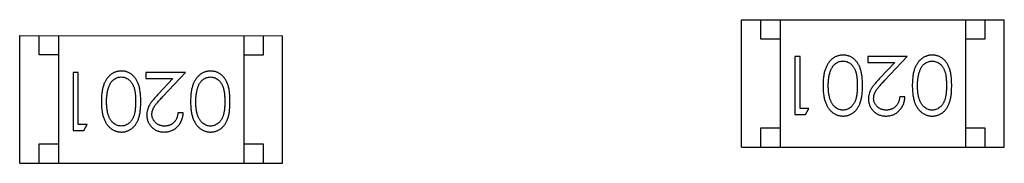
# Model space of a CAD drawing. Header units: millimetres. Extents: x 453.6 to 545.9, y 214.7 to 294.3.
# Tile 44 of 58: x 491.478 to 494.025, y 277.385 to 277.757. Entities that reach past the tile are written whole.
import ezdxf

# ---------------------------------------------------------------- set-up
doc = ezdxf.new("R2010")
doc.units = ezdxf.units.MM
doc.header["$LTSCALE"] = 30.734
doc.layers.get('0').update_dxf_attribs({"linetype": 'CONTINUOUS'})

msp = doc.modelspace()

# ---------------------------------------------------------------- linework, layer by layer
at = {"linetype": 'Continuous'}
for p, q in [((493.3447, 277.4268), (493.3447, 277.7568)), ((493.3447, 277.7568), (494.0247, 277.7567)), ((493.3947, 277.7068), (493.3947, 277.7568)), ((493.4447, 277.7568), (493.4447, 277.4268)), ((493.9247, 277.7567), (493.9247, 277.4267)), ((493.9747, 277.7567), (493.9747, 277.7067)), ((494.0247, 277.4267), (494.0247, 277.7567)), ((491.4779, 277.3855), (491.478, 277.7155)), ((491.478, 277.7155), (492.158, 277.7154)), ((491.528, 277.6655), (491.528, 277.7155)), ((491.578, 277.7155), (491.5779, 277.3855)), ((492.058, 277.7154), (492.0579, 277.3854)), ((492.108, 277.7154), (492.108, 277.6654)), ((492.1579, 277.3854), (492.158, 277.7154)), ((493.4447, 277.7068), (493.3947, 277.7068)), ((493.9747, 277.7067), (493.9247, 277.7067)), ((491.578, 277.6655), (491.528, 277.6655)), ((492.108, 277.6654), (492.058, 277.6654)), ((493.4829, 277.6615), (493.4829, 277.5115)), ((493.4964, 277.6615), (493.4829, 277.6615)), ((493.4964, 277.5269), (493.4964, 277.6615)), ((493.6714, 277.6614), (493.6714, 277.6461)), ((493.7733, 277.6614), (493.6714, 277.6614)), ((493.7151, 277.5994), (493.7733, 277.6614)), ((493.6714, 277.6461), (493.7412, 277.646)), ((493.7412, 277.646), (493.7036, 277.606)), ((491.6162, 277.6202), (491.6161, 277.4702)), ((491.6296, 277.6202), (491.6162, 277.6202)), ((491.6296, 277.4856), (491.6296, 277.6202)), ((491.8046, 277.6202), (491.8046, 277.6048)), ((491.9066, 277.6201), (491.8046, 277.6202)), ((491.8046, 277.6048), (491.8744, 277.6048)), ((491.8744, 277.6048), (491.8369, 277.5647)), ((491.8484, 277.5581), (491.9066, 277.6201)), ((493.7675, 277.5576), (493.7541, 277.5576)), ((493.5194, 277.5268), (493.4964, 277.5269)), ((493.5106, 277.5115), (493.5194, 277.5268)), ((491.9008, 277.5163), (491.8873, 277.5163)), ((493.4829, 277.5115), (493.5106, 277.5115)), ((491.6527, 277.4856), (491.6296, 277.4856)), ((491.6439, 277.4702), (491.6527, 277.4856)), ((493.3947, 277.4268), (493.3947, 277.4768)), ((493.3947, 277.4768), (493.4447, 277.4768)), ((493.9247, 277.4767), (493.9747, 277.4767)), ((493.9747, 277.4767), (493.9747, 277.4267)), ((491.6161, 277.4702), (491.6439, 277.4702)), ((491.5279, 277.3855), (491.5279, 277.4355)), ((491.5279, 277.4355), (491.5779, 277.4355)), ((492.0579, 277.4354), (492.1079, 277.4354)), ((492.1079, 277.4354), (492.1079, 277.3854)), ((493.3447, 277.4268), (494.0247, 277.4267)), ((491.4779, 277.3855), (492.1579, 277.3854))]:
    msp.add_line(p, q, dxfattribs=at)
for points, knots in [([(493.6078, 277.6653), (493.6066, 277.6653), (493.6042, 277.6652), (493.6007, 277.6648), (493.5972, 277.6641), (493.5939, 277.6632), (493.5906, 277.662), (493.5874, 277.6606), (493.5844, 277.6588), (493.5813, 277.6568), (493.5784, 277.6546), (493.5757, 277.652), (493.5731, 277.6493), (493.5707, 277.6462), (493.5685, 277.6429), (493.5664, 277.6393), (493.5645, 277.6355), (493.5627, 277.6315), (493.5611, 277.6271), (493.5597, 277.6223), (493.5586, 277.6173), (493.5576, 277.6118), (493.5569, 277.606), (493.5563, 277.5998), (493.5561, 277.5933), (493.556, 277.5888), (493.556, 277.5865)], [0, 0, 0, 0, 0.033824, 0.067298, 0.10028, 0.133019, 0.165736, 0.198792, 0.232372, 0.266409, 0.301016, 0.336196, 0.371972, 0.408574, 0.446394, 0.485225, 0.525372, 0.567224, 0.611081, 0.65775, 0.70702, 0.759235, 0.814484, 0.873227, 0.934937, 1, 1, 1, 1]), ([(493.6579, 277.5865), (493.6579, 277.5889), (493.6579, 277.5935), (493.6576, 277.6003), (493.6571, 277.6066), (493.6563, 277.6126), (493.6554, 277.6181), (493.6544, 277.6233), (493.6531, 277.628), (493.6516, 277.6323), (493.6499, 277.6363), (493.648, 277.64), (493.646, 277.6435), (493.6438, 277.6467), (493.6415, 277.6497), (493.639, 277.6524), (493.6364, 277.6549), (493.6336, 277.6571), (493.6307, 277.659), (493.6277, 277.6607), (493.6246, 277.6621), (493.6214, 277.6633), (493.6181, 277.6642), (493.6147, 277.6648), (493.6113, 277.6652), (493.6089, 277.6653), (493.6078, 277.6653)], [0, 0, 0, 0, 0.068113, 0.132564, 0.193427, 0.250218, 0.303569, 0.353576, 0.400235, 0.443586, 0.484619, 0.524292, 0.56238, 0.599049, 0.63494, 0.669782, 0.704009, 0.737842, 0.771098, 0.803896, 0.836415, 0.868639, 0.900715, 0.933378, 0.966213, 1, 1, 1, 1]), ([(493.8385, 277.6653), (493.8373, 277.6652), (493.835, 277.6652), (493.8315, 277.6648), (493.828, 277.6641), (493.8247, 277.6632), (493.8214, 277.6619), (493.8182, 277.6605), (493.8151, 277.6588), (493.8121, 277.6568), (493.8092, 277.6545), (493.8065, 277.652), (493.8039, 277.6492), (493.8015, 277.6462), (493.7992, 277.6429), (493.7972, 277.6393), (493.7952, 277.6355), (493.7935, 277.6314), (493.7918, 277.6271), (493.7905, 277.6223), (493.7893, 277.6172), (493.7884, 277.6118), (493.7877, 277.6059), (493.7871, 277.5998), (493.7868, 277.5932), (493.7868, 277.5888), (493.7867, 277.5865)], [0, 0, 0, 0, 0.033824, 0.067298, 0.10028, 0.133019, 0.165736, 0.198792, 0.232372, 0.266409, 0.301016, 0.336196, 0.371972, 0.408574, 0.446394, 0.485225, 0.525372, 0.567224, 0.611081, 0.65775, 0.70702, 0.759235, 0.814484, 0.873227, 0.934937, 1, 1, 1, 1]), ([(493.8887, 277.5865), (493.8887, 277.5888), (493.8886, 277.5935), (493.8883, 277.6002), (493.8878, 277.6066), (493.8871, 277.6125), (493.8862, 277.6181), (493.8852, 277.6232), (493.8838, 277.628), (493.8823, 277.6323), (493.8806, 277.6363), (493.8788, 277.64), (493.8768, 277.6435), (493.8746, 277.6467), (493.8723, 277.6497), (493.8698, 277.6524), (493.8671, 277.6548), (493.8644, 277.657), (493.8614, 277.6589), (493.8584, 277.6606), (493.8553, 277.6621), (493.8521, 277.6632), (493.8489, 277.6641), (493.8455, 277.6648), (493.8421, 277.6652), (493.8397, 277.6652), (493.8385, 277.6653)], [0, 0, 0, 0, 0.068113, 0.132564, 0.193427, 0.250218, 0.303569, 0.353576, 0.400235, 0.443586, 0.484619, 0.524292, 0.56238, 0.599049, 0.63494, 0.669782, 0.704009, 0.737842, 0.771098, 0.803896, 0.836415, 0.868639, 0.900715, 0.933378, 0.966213, 1, 1, 1, 1]), ([(493.5751, 277.6242), (493.5755, 277.6252), (493.5763, 277.6273), (493.5776, 277.6302), (493.5791, 277.6329), (493.5807, 277.6354), (493.5824, 277.6377), (493.5843, 277.6399), (493.5863, 277.6418), (493.5891, 277.644), (493.5928, 277.6464), (493.5975, 277.6484), (493.6023, 277.6497), (493.6057, 277.6498), (493.6073, 277.6499)], [0, 0, 0, 0, 0.075949, 0.148549, 0.218996, 0.286119, 0.351826, 0.416074, 0.478265, 0.540325, 0.660405, 0.774606, 0.887187, 1, 1, 1, 1]), ([(493.6073, 277.6499), (493.609, 277.6498), (493.6123, 277.6497), (493.6171, 277.6484), (493.6219, 277.6463), (493.6256, 277.6439), (493.6285, 277.6416), (493.6306, 277.6397), (493.6324, 277.6375), (493.6342, 277.6352), (493.6358, 277.6327), (493.6373, 277.63), (493.6387, 277.6271), (493.6399, 277.624), (493.641, 277.6206), (493.6419, 277.6168), (493.6427, 277.6127), (493.6434, 277.6082), (493.6438, 277.6033), (493.6442, 277.598), (493.6444, 277.5923), (493.6444, 277.5884), (493.6444, 277.5864)], [0, 0, 0, 0, 0.060034, 0.120278, 0.182348, 0.247919, 0.281641, 0.315701, 0.350322, 0.385703, 0.421819, 0.459196, 0.497866, 0.538301, 0.58121, 0.628183, 0.679403, 0.734699, 0.794074, 0.858416, 0.927049, 1, 1, 1, 1]), ([(493.8059, 277.6241), (493.8063, 277.6252), (493.807, 277.6272), (493.8084, 277.6302), (493.8098, 277.6329), (493.8114, 277.6354), (493.8132, 277.6377), (493.815, 277.6398), (493.817, 277.6418), (493.8199, 277.644), (493.8235, 277.6464), (493.8283, 277.6483), (493.8331, 277.6497), (493.8364, 277.6498), (493.8381, 277.6499)], [0, 0, 0, 0, 0.075949, 0.148549, 0.218996, 0.286119, 0.351826, 0.416074, 0.478265, 0.540325, 0.660405, 0.774606, 0.887187, 1, 1, 1, 1]), ([(493.8381, 277.6499), (493.8397, 277.6498), (493.843, 277.6496), (493.8479, 277.6483), (493.8527, 277.6462), (493.8564, 277.6439), (493.8593, 277.6416), (493.8613, 277.6396), (493.8632, 277.6375), (493.865, 277.6352), (493.8666, 277.6327), (493.8681, 277.63), (493.8694, 277.6271), (493.8707, 277.6239), (493.8718, 277.6205), (493.8727, 277.6168), (493.8735, 277.6126), (493.8741, 277.6081), (493.8746, 277.6032), (493.8749, 277.5979), (493.8752, 277.5923), (493.8752, 277.5884), (493.8752, 277.5864)], [0, 0, 0, 0, 0.060034, 0.120278, 0.182348, 0.247919, 0.281641, 0.315701, 0.350322, 0.385703, 0.421819, 0.459196, 0.497866, 0.538301, 0.58121, 0.628183, 0.679403, 0.734699, 0.794074, 0.858416, 0.927049, 1, 1, 1, 1]), ([(491.741, 277.624), (491.7398, 277.624), (491.7374, 277.624), (491.7339, 277.6235), (491.7305, 277.6229), (491.7271, 277.6219), (491.7239, 277.6207), (491.7207, 277.6193), (491.7176, 277.6175), (491.7146, 277.6156), (491.7117, 277.6133), (491.709, 277.6108), (491.7064, 277.608), (491.704, 277.6049), (491.7017, 277.6016), (491.6996, 277.5981), (491.6977, 277.5943), (491.6959, 277.5902), (491.6943, 277.5858), (491.693, 277.5811), (491.6918, 277.576), (491.6908, 277.5705), (491.6902, 277.5647), (491.6896, 277.5585), (491.6893, 277.552), (491.6893, 277.5475), (491.6892, 277.5452)], [0, 0, 0, 0, 0.033824, 0.067298, 0.10028, 0.133019, 0.165736, 0.198792, 0.232372, 0.266409, 0.301016, 0.336196, 0.371972, 0.408574, 0.446394, 0.485225, 0.525372, 0.567224, 0.611081, 0.65775, 0.70702, 0.759235, 0.814484, 0.873227, 0.934937, 1, 1, 1, 1]), ([(491.7084, 277.5829), (491.7088, 277.5839), (491.7095, 277.586), (491.7109, 277.5889), (491.7123, 277.5916), (491.7139, 277.5942), (491.7157, 277.5965), (491.7175, 277.5986), (491.7195, 277.6005), (491.7223, 277.6028), (491.726, 277.6051), (491.7307, 277.6071), (491.7356, 277.6084), (491.7389, 277.6086), (491.7406, 277.6086)], [0, 0, 0, 0, 0.075949, 0.148549, 0.218996, 0.286119, 0.351826, 0.416074, 0.478265, 0.540325, 0.660405, 0.774606, 0.887187, 1, 1, 1, 1]), ([(491.7406, 277.6086), (491.7422, 277.6086), (491.7455, 277.6084), (491.7504, 277.6071), (491.7551, 277.605), (491.7589, 277.6026), (491.7617, 277.6003), (491.7638, 277.5984), (491.7657, 277.5963), (491.7675, 277.5939), (491.7691, 277.5914), (491.7706, 277.5887), (491.7719, 277.5858), (491.7732, 277.5827), (491.7743, 277.5793), (491.7752, 277.5755), (491.7759, 277.5714), (491.7766, 277.5669), (491.7771, 277.562), (491.7774, 277.5567), (491.7777, 277.5511), (491.7777, 277.5472), (491.7777, 277.5452)], [0, 0, 0, 0, 0.060034, 0.120278, 0.182348, 0.247919, 0.281641, 0.315701, 0.350322, 0.385703, 0.421819, 0.459196, 0.497866, 0.538301, 0.58121, 0.628183, 0.679403, 0.734699, 0.794074, 0.858416, 0.927049, 1, 1, 1, 1]), ([(491.7912, 277.5452), (491.7911, 277.5476), (491.7911, 277.5522), (491.7908, 277.559), (491.7903, 277.5654), (491.7896, 277.5713), (491.7887, 277.5768), (491.7876, 277.582), (491.7863, 277.5867), (491.7848, 277.5911), (491.7831, 277.5951), (491.7813, 277.5988), (491.7792, 277.6022), (491.7771, 277.6054), (491.7748, 277.6084), (491.7723, 277.6111), (491.7696, 277.6136), (491.7668, 277.6158), (491.7639, 277.6177), (491.7609, 277.6194), (491.7578, 277.6209), (491.7546, 277.622), (491.7513, 277.6229), (491.748, 277.6236), (491.7445, 277.624), (491.7422, 277.624), (491.741, 277.624)], [0, 0, 0, 0, 0.068113, 0.132564, 0.193427, 0.250218, 0.303569, 0.353576, 0.400235, 0.443586, 0.484619, 0.524292, 0.56238, 0.599049, 0.63494, 0.669782, 0.704009, 0.737842, 0.771098, 0.803896, 0.836415, 0.868639, 0.900715, 0.933378, 0.966213, 1, 1, 1, 1]), ([(491.9718, 277.624), (491.9706, 277.624), (491.9682, 277.6239), (491.9647, 277.6235), (491.9613, 277.6228), (491.9579, 277.6219), (491.9547, 277.6207), (491.9515, 277.6193), (491.9484, 277.6175), (491.9454, 277.6155), (491.9425, 277.6133), (491.9397, 277.6107), (491.9371, 277.608), (491.9347, 277.6049), (491.9325, 277.6016), (491.9304, 277.598), (491.9285, 277.5942), (491.9267, 277.5902), (491.9251, 277.5858), (491.9238, 277.581), (491.9226, 277.5759), (491.9216, 277.5705), (491.9209, 277.5647), (491.9204, 277.5585), (491.9201, 277.552), (491.92, 277.5475), (491.92, 277.5452)], [0, 0, 0, 0, 0.033824, 0.067298, 0.10028, 0.133019, 0.165736, 0.198792, 0.232372, 0.266409, 0.301016, 0.336196, 0.371972, 0.408574, 0.446394, 0.485225, 0.525372, 0.567224, 0.611081, 0.65775, 0.70702, 0.759235, 0.814484, 0.873227, 0.934937, 1, 1, 1, 1]), ([(491.9391, 277.5828), (491.9395, 277.5839), (491.9403, 277.5859), (491.9416, 277.5889), (491.9431, 277.5916), (491.9447, 277.5941), (491.9464, 277.5964), (491.9483, 277.5986), (491.9503, 277.6005), (491.9531, 277.6027), (491.9568, 277.6051), (491.9615, 277.6071), (491.9664, 277.6084), (491.9697, 277.6085), (491.9713, 277.6086)], [0, 0, 0, 0, 0.075949, 0.148549, 0.218996, 0.286119, 0.351826, 0.416074, 0.478265, 0.540325, 0.660405, 0.774606, 0.887187, 1, 1, 1, 1]), ([(491.9713, 277.6086), (491.973, 277.6085), (491.9763, 277.6083), (491.9812, 277.607), (491.9859, 277.605), (491.9897, 277.6026), (491.9925, 277.6003), (491.9946, 277.5984), (491.9965, 277.5962), (491.9982, 277.5939), (491.9999, 277.5914), (492.0013, 277.5887), (492.0027, 277.5858), (492.0039, 277.5827), (492.005, 277.5793), (492.0059, 277.5755), (492.0067, 277.5713), (492.0074, 277.5668), (492.0078, 277.5619), (492.0082, 277.5567), (492.0084, 277.551), (492.0085, 277.5471), (492.0085, 277.5451)], [0, 0, 0, 0, 0.060034, 0.120278, 0.182348, 0.247919, 0.281641, 0.315701, 0.350322, 0.385703, 0.421819, 0.459196, 0.497866, 0.538301, 0.58121, 0.628183, 0.679403, 0.734699, 0.794074, 0.858416, 0.927049, 1, 1, 1, 1]), ([(492.0219, 277.5452), (492.0219, 277.5476), (492.0219, 277.5522), (492.0216, 277.559), (492.0211, 277.5653), (492.0204, 277.5713), (492.0195, 277.5768), (492.0184, 277.582), (492.0171, 277.5867), (492.0156, 277.591), (492.0139, 277.595), (492.012, 277.5987), (492.01, 277.6022), (492.0078, 277.6054), (492.0055, 277.6084), (492.0031, 277.6111), (492.0004, 277.6135), (491.9976, 277.6157), (491.9947, 277.6177), (491.9917, 277.6193), (491.9886, 277.6208), (491.9854, 277.6219), (491.9821, 277.6229), (491.9788, 277.6235), (491.9753, 277.6239), (491.973, 277.624), (491.9718, 277.624)], [0, 0, 0, 0, 0.068113, 0.132564, 0.193427, 0.250218, 0.303569, 0.353576, 0.400235, 0.443586, 0.484619, 0.524292, 0.56238, 0.599049, 0.63494, 0.669782, 0.704009, 0.737842, 0.771098, 0.803896, 0.836415, 0.868639, 0.900715, 0.933378, 0.966213, 1, 1, 1, 1]), ([(493.5694, 277.5865), (493.5695, 277.5883), (493.5695, 277.5918), (493.5698, 277.597), (493.5702, 277.602), (493.5708, 277.6069), (493.5716, 277.6115), (493.5726, 277.6159), (493.5738, 277.6201), (493.5747, 277.6228), (493.5751, 277.6242)], [0, 0, 0, 0, 0.141157, 0.277773, 0.409244, 0.535676, 0.657497, 0.775458, 0.889412, 1, 1, 1, 1]), ([(493.7036, 277.606), (493.7022, 277.6045), (493.6994, 277.6015), (493.6955, 277.5971), (493.6919, 277.593), (493.6887, 277.5891), (493.6859, 277.5855), (493.6834, 277.5821), (493.6813, 277.579), (493.679, 277.5751), (493.6767, 277.5704), (493.6747, 277.5645), (493.6735, 277.5584), (493.6734, 277.5543), (493.6733, 277.5522)], [0, 0, 0, 0, 0.09953, 0.192079, 0.277712, 0.357454, 0.429648, 0.495771, 0.555538, 0.608657, 0.707578, 0.804328, 0.901298, 1, 1, 1, 1]), ([(493.8002, 277.5864), (493.8002, 277.5882), (493.8003, 277.5918), (493.8005, 277.597), (493.801, 277.602), (493.8016, 277.6068), (493.8024, 277.6114), (493.8033, 277.6159), (493.8045, 277.6201), (493.8054, 277.6228), (493.8059, 277.6241)], [0, 0, 0, 0, 0.141157, 0.277773, 0.409244, 0.535676, 0.657497, 0.775458, 0.889412, 1, 1, 1, 1]), ([(491.7027, 277.5452), (491.7027, 277.547), (491.7027, 277.5505), (491.703, 277.5558), (491.7035, 277.5608), (491.7041, 277.5656), (491.7049, 277.5702), (491.7058, 277.5746), (491.707, 277.5788), (491.7079, 277.5816), (491.7084, 277.5829)], [0, 0, 0, 0, 0.141157, 0.277773, 0.409244, 0.535676, 0.657497, 0.775458, 0.889412, 1, 1, 1, 1]), ([(491.9335, 277.5451), (491.9335, 277.5469), (491.9335, 277.5505), (491.9338, 277.5557), (491.9342, 277.5607), (491.9348, 277.5656), (491.9357, 277.5702), (491.9366, 277.5746), (491.9378, 277.5788), (491.9387, 277.5815), (491.9391, 277.5828)], [0, 0, 0, 0, 0.141157, 0.277773, 0.409244, 0.535676, 0.657497, 0.775458, 0.889412, 1, 1, 1, 1]), ([(493.556, 277.5865), (493.556, 277.5842), (493.5561, 277.5797), (493.5563, 277.5732), (493.5569, 277.567), (493.5576, 277.5611), (493.5586, 277.5556), (493.5597, 277.5505), (493.5612, 277.5458), (493.5627, 277.5413), (493.5646, 277.5373), (493.5665, 277.5334), (493.5686, 277.5299), (493.5708, 277.5265), (493.5733, 277.5235), (493.5758, 277.5207), (493.5785, 277.5182), (493.5814, 277.516), (493.5844, 277.514), (493.5875, 277.5123), (493.5906, 277.5108), (493.5939, 277.5097), (493.5972, 277.5087), (493.6007, 277.5081), (493.6042, 277.5077), (493.6065, 277.5076), (493.6077, 277.5076)], [0, 0, 0, 0, 0.065278, 0.127205, 0.186168, 0.241675, 0.294115, 0.343609, 0.390387, 0.434463, 0.476646, 0.517002, 0.555936, 0.593716, 0.630057, 0.665601, 0.700745, 0.734917, 0.768681, 0.802087, 0.834849, 0.867433, 0.900138, 0.932806, 0.966212, 1, 1, 1, 1]), ([(493.6073, 277.523), (493.6057, 277.5231), (493.6024, 277.5232), (493.5975, 277.5245), (493.5929, 277.5266), (493.5891, 277.529), (493.5862, 277.5313), (493.5842, 277.5333), (493.5822, 277.5355), (493.5804, 277.538), (493.5787, 277.5407), (493.5772, 277.5436), (493.5757, 277.5468), (493.5744, 277.5502), (493.5733, 277.5539), (493.5722, 277.5578), (493.5714, 277.562), (493.5706, 277.5664), (493.5701, 277.5711), (493.5697, 277.576), (493.5695, 277.5811), (493.5695, 277.5847), (493.5694, 277.5865)], [0, 0, 0, 0, 0.059689, 0.119507, 0.181075, 0.246162, 0.279894, 0.314468, 0.350403, 0.387474, 0.426147, 0.466624, 0.508745, 0.553328, 0.600058, 0.649177, 0.700552, 0.754894, 0.811825, 0.871514, 0.934319, 1, 1, 1, 1]), ([(493.6444, 277.5864), (493.6444, 277.5844), (493.6444, 277.5805), (493.6442, 277.5749), (493.6438, 277.5696), (493.6433, 277.5647), (493.6427, 277.5601), (493.6419, 277.556), (493.641, 277.5523), (493.6399, 277.5488), (493.6386, 277.5457), (493.6373, 277.5428), (493.6358, 277.5401), (493.6341, 277.5376), (493.6324, 277.5353), (493.6305, 277.5332), (493.6285, 277.5312), (493.6256, 277.529), (493.6219, 277.5266), (493.6172, 277.5245), (493.6123, 277.5232), (493.6089, 277.5231), (493.6073, 277.523)], [0, 0, 0, 0, 0.073302, 0.142286, 0.206253, 0.266017, 0.321612, 0.372532, 0.419497, 0.462398, 0.502825, 0.541489, 0.579034, 0.615143, 0.650298, 0.684912, 0.718701, 0.752189, 0.817245, 0.879117, 0.939613, 1, 1, 1, 1]), ([(493.6077, 277.5076), (493.6089, 277.5076), (493.6113, 277.5077), (493.6147, 277.5081), (493.6181, 277.5087), (493.6214, 277.5097), (493.6246, 277.5108), (493.6277, 277.5123), (493.6307, 277.514), (493.6337, 277.516), (493.6365, 277.5182), (493.6392, 277.5206), (493.6416, 277.5233), (493.644, 277.5263), (493.6461, 277.5295), (493.6481, 277.5329), (493.65, 277.5366), (493.6516, 277.5406), (493.6531, 277.5449), (493.6544, 277.5496), (493.6555, 277.5547), (493.6564, 277.5603), (493.657, 277.5662), (493.6576, 277.5726), (493.6579, 277.5794), (493.6579, 277.5841), (493.6579, 277.5865)], [0, 0, 0, 0, 0.033742, 0.066533, 0.099153, 0.13154, 0.164087, 0.196563, 0.229707, 0.263315, 0.297504, 0.331686, 0.366482, 0.4021, 0.438958, 0.476748, 0.515985, 0.556589, 0.599519, 0.645765, 0.695487, 0.748721, 0.805687, 0.866754, 0.931405, 1, 1, 1, 1]), ([(493.6867, 277.5534), (493.6868, 277.555), (493.6869, 277.5582), (493.688, 277.563), (493.6897, 277.5677), (493.6917, 277.5715), (493.6937, 277.5746), (493.6956, 277.5773), (493.6979, 277.5802), (493.7006, 277.5835), (493.7037, 277.587), (493.7071, 277.5909), (493.711, 277.595), (493.7137, 277.5979), (493.7151, 277.5994)], [0, 0, 0, 0, 0.088014, 0.174976, 0.2638, 0.355443, 0.406413, 0.465519, 0.533076, 0.609353, 0.693899, 0.787171, 0.889197, 1, 1, 1, 1]), ([(493.7867, 277.5865), (493.7868, 277.5842), (493.7868, 277.5797), (493.7871, 277.5731), (493.7877, 277.5669), (493.7884, 277.5611), (493.7894, 277.5556), (493.7905, 277.5505), (493.7919, 277.5457), (493.7935, 277.5413), (493.7953, 277.5372), (493.7972, 277.5334), (493.7994, 277.5298), (493.8016, 277.5265), (493.804, 277.5235), (493.8066, 277.5207), (493.8093, 277.5182), (493.8122, 277.516), (493.8152, 277.514), (493.8182, 277.5123), (493.8214, 277.5108), (493.8247, 277.5096), (493.828, 277.5087), (493.8314, 277.508), (493.8349, 277.5076), (493.8373, 277.5076), (493.8385, 277.5076)], [0, 0, 0, 0, 0.065278, 0.127205, 0.186168, 0.241675, 0.294115, 0.343609, 0.390387, 0.434463, 0.476646, 0.517002, 0.555936, 0.593716, 0.630057, 0.665601, 0.700745, 0.734917, 0.768681, 0.802087, 0.834849, 0.867433, 0.900138, 0.932806, 0.966212, 1, 1, 1, 1]), ([(493.8381, 277.5229), (493.8364, 277.523), (493.8331, 277.5232), (493.8283, 277.5244), (493.8236, 277.5266), (493.8199, 277.5289), (493.817, 277.5312), (493.815, 277.5332), (493.813, 277.5354), (493.8112, 277.5379), (493.8095, 277.5406), (493.808, 277.5436), (493.8065, 277.5468), (493.8052, 277.5502), (493.804, 277.5539), (493.803, 277.5578), (493.8022, 277.5619), (493.8014, 277.5663), (493.8009, 277.571), (493.8005, 277.5759), (493.8003, 277.5811), (493.8002, 277.5846), (493.8002, 277.5864)], [0, 0, 0, 0, 0.059689, 0.119507, 0.181075, 0.246162, 0.279894, 0.314468, 0.350403, 0.387474, 0.426147, 0.466624, 0.508745, 0.553328, 0.600058, 0.649177, 0.700552, 0.754894, 0.811825, 0.871514, 0.934319, 1, 1, 1, 1]), ([(493.8752, 277.5864), (493.8752, 277.5844), (493.8752, 277.5805), (493.8749, 277.5748), (493.8746, 277.5695), (493.8741, 277.5646), (493.8735, 277.5601), (493.8726, 277.556), (493.8717, 277.5522), (493.8706, 277.5488), (493.8694, 277.5457), (493.868, 277.5428), (493.8665, 277.5401), (493.8649, 277.5376), (493.8632, 277.5352), (493.8613, 277.5331), (493.8593, 277.5312), (493.8564, 277.5289), (493.8526, 277.5266), (493.8479, 277.5244), (493.843, 277.5232), (493.8397, 277.523), (493.8381, 277.5229)], [0, 0, 0, 0, 0.073302, 0.142286, 0.206253, 0.266017, 0.321612, 0.372532, 0.419497, 0.462398, 0.502825, 0.541489, 0.579034, 0.615143, 0.650298, 0.684912, 0.718701, 0.752189, 0.817245, 0.879117, 0.939613, 1, 1, 1, 1]), ([(493.8385, 277.5076), (493.8397, 277.5076), (493.842, 277.5076), (493.8455, 277.508), (493.8488, 277.5087), (493.8521, 277.5096), (493.8554, 277.5108), (493.8585, 277.5122), (493.8615, 277.514), (493.8645, 277.5159), (493.8673, 277.5181), (493.8699, 277.5206), (493.8724, 277.5233), (493.8747, 277.5263), (493.8769, 277.5295), (493.8789, 277.5329), (493.8807, 277.5366), (493.8824, 277.5406), (493.8839, 277.5449), (493.8852, 277.5496), (493.8863, 277.5547), (493.8871, 277.5602), (493.8878, 277.5662), (493.8883, 277.5726), (493.8886, 277.5794), (493.8887, 277.5841), (493.8887, 277.5865)], [0, 0, 0, 0, 0.033742, 0.066533, 0.099153, 0.13154, 0.164087, 0.196563, 0.229707, 0.263315, 0.297504, 0.331686, 0.366482, 0.4021, 0.438958, 0.476748, 0.515985, 0.556589, 0.599519, 0.645765, 0.695487, 0.748721, 0.805687, 0.866754, 0.931405, 1, 1, 1, 1]), ([(491.8369, 277.5647), (491.8355, 277.5632), (491.8327, 277.5602), (491.8287, 277.5559), (491.8252, 277.5517), (491.822, 277.5478), (491.8191, 277.5442), (491.8167, 277.5408), (491.8146, 277.5377), (491.8122, 277.5339), (491.8099, 277.5291), (491.808, 277.5232), (491.8067, 277.5171), (491.8066, 277.513), (491.8065, 277.5109)], [0, 0, 0, 0, 0.09953, 0.192079, 0.277712, 0.357454, 0.429648, 0.495771, 0.555538, 0.608657, 0.707578, 0.804328, 0.901298, 1, 1, 1, 1]), ([(491.82, 277.5121), (491.8201, 277.5137), (491.8202, 277.517), (491.8212, 277.5218), (491.8229, 277.5264), (491.8249, 277.5302), (491.827, 277.5333), (491.8288, 277.536), (491.8312, 277.5389), (491.8338, 277.5422), (491.8369, 277.5458), (491.8404, 277.5496), (491.8442, 277.5538), (491.847, 277.5566), (491.8484, 277.5581)], [0, 0, 0, 0, 0.088014, 0.174976, 0.2638, 0.355443, 0.406413, 0.465519, 0.533076, 0.609353, 0.693899, 0.787171, 0.889197, 1, 1, 1, 1]), ([(493.6733, 277.5522), (493.6733, 277.5507), (493.6734, 277.5478), (493.674, 277.5435), (493.675, 277.5393), (493.6763, 277.5353), (493.6781, 277.5315), (493.6803, 277.5278), (493.6828, 277.5242), (493.6858, 277.5208), (493.689, 277.5177), (493.6925, 277.515), (493.6963, 277.5127), (493.7002, 277.5108), (493.7045, 277.5094), (493.709, 277.5083), (493.7137, 277.5077), (493.7169, 277.5076), (493.7186, 277.5076)], [0, 0, 0, 0, 0.06271, 0.123347, 0.183401, 0.242828, 0.302097, 0.36242, 0.423725, 0.487032, 0.550491, 0.612709, 0.674265, 0.73617, 0.799211, 0.863483, 0.930525, 1, 1, 1, 1]), ([(493.7193, 277.523), (493.7182, 277.523), (493.716, 277.5231), (493.7127, 277.5235), (493.7096, 277.5242), (493.7067, 277.5252), (493.7038, 277.5264), (493.7011, 277.528), (493.6986, 277.5298), (493.6961, 277.5319), (493.6939, 277.5342), (493.692, 277.5366), (493.6904, 277.5391), (493.689, 277.5418), (493.688, 277.5445), (493.6873, 277.5474), (493.6868, 277.5503), (493.6868, 277.5524), (493.6867, 277.5534)], [0, 0, 0, 0, 0.068027, 0.133505, 0.19695, 0.26027, 0.322741, 0.384982, 0.448465, 0.513424, 0.578224, 0.640011, 0.700094, 0.760067, 0.819012, 0.877878, 0.938035, 1, 1, 1, 1]), ([(493.7186, 277.5076), (493.7203, 277.5076), (493.7236, 277.5077), (493.7284, 277.5084), (493.733, 277.5095), (493.7374, 277.511), (493.7416, 277.513), (493.7457, 277.5154), (493.7495, 277.5183), (493.753, 277.5216), (493.7563, 277.5252), (493.7592, 277.5291), (493.7616, 277.5333), (493.7637, 277.5377), (493.7653, 277.5423), (493.7664, 277.5472), (493.7673, 277.5523), (493.7674, 277.5558), (493.7675, 277.5576)], [0, 0, 0, 0, 0.06445, 0.126725, 0.187421, 0.247417, 0.306749, 0.366595, 0.427749, 0.490235, 0.553031, 0.614805, 0.676505, 0.738096, 0.801021, 0.864897, 0.931209, 1, 1, 1, 1]), ([(493.7541, 277.5576), (493.7539, 277.5562), (493.7537, 277.5536), (493.7529, 277.5499), (493.752, 277.5463), (493.7508, 277.543), (493.7492, 277.5399), (493.7475, 277.537), (493.7455, 277.5344), (493.7432, 277.532), (493.7408, 277.5299), (493.7382, 277.528), (493.7354, 277.5265), (493.7324, 277.5252), (493.7294, 277.5242), (493.7261, 277.5235), (493.7228, 277.5231), (493.7205, 277.523), (493.7193, 277.523)], [0, 0, 0, 0, 0.073648, 0.143686, 0.210962, 0.275557, 0.338064, 0.399311, 0.4594, 0.51934, 0.579024, 0.637809, 0.695959, 0.754122, 0.813113, 0.873453, 0.935561, 1, 1, 1, 1]), ([(491.6892, 277.5452), (491.6893, 277.5429), (491.6893, 277.5384), (491.6896, 277.5319), (491.6901, 277.5257), (491.6909, 277.5198), (491.6918, 277.5144), (491.693, 277.5092), (491.6944, 277.5045), (491.696, 277.5001), (491.6978, 277.496), (491.6997, 277.4921), (491.7018, 277.4886), (491.7041, 277.4853), (491.7065, 277.4823), (491.7091, 277.4795), (491.7118, 277.477), (491.7147, 277.4747), (491.7176, 277.4727), (491.7207, 277.471), (491.7239, 277.4696), (491.7272, 277.4684), (491.7305, 277.4675), (491.7339, 277.4668), (491.7374, 277.4664), (491.7398, 277.4663), (491.741, 277.4663)], [0, 0, 0, 0, 0.065278, 0.127205, 0.186168, 0.241675, 0.294115, 0.343609, 0.390387, 0.434463, 0.476646, 0.517002, 0.555936, 0.593716, 0.630057, 0.665601, 0.700745, 0.734917, 0.768681, 0.802087, 0.834849, 0.867433, 0.900138, 0.932806, 0.966212, 1, 1, 1, 1]), ([(491.7405, 277.4817), (491.7389, 277.4818), (491.7356, 277.482), (491.7308, 277.4832), (491.7261, 277.4854), (491.7224, 277.4877), (491.7195, 277.49), (491.7174, 277.492), (491.7155, 277.4942), (491.7137, 277.4967), (491.712, 277.4994), (491.7104, 277.5024), (491.709, 277.5055), (491.7077, 277.509), (491.7065, 277.5126), (491.7054, 277.5165), (491.7046, 277.5207), (491.7039, 277.5251), (491.7034, 277.5298), (491.7029, 277.5347), (491.7028, 277.5399), (491.7027, 277.5434), (491.7027, 277.5452)], [0, 0, 0, 0, 0.059689, 0.119507, 0.181075, 0.246162, 0.279894, 0.314468, 0.350403, 0.387474, 0.426147, 0.466624, 0.508745, 0.553328, 0.600058, 0.649177, 0.700552, 0.754894, 0.811825, 0.871514, 0.934319, 1, 1, 1, 1]), ([(491.7777, 277.5452), (491.7777, 277.5432), (491.7777, 277.5392), (491.7774, 277.5336), (491.7771, 277.5283), (491.7765, 277.5234), (491.776, 277.5189), (491.7751, 277.5147), (491.7742, 277.511), (491.7731, 277.5076), (491.7719, 277.5045), (491.7705, 277.5015), (491.769, 277.4988), (491.7674, 277.4963), (491.7656, 277.494), (491.7638, 277.4919), (491.7617, 277.4899), (491.7589, 277.4877), (491.7551, 277.4853), (491.7504, 277.4832), (491.7455, 277.482), (491.7422, 277.4818), (491.7405, 277.4817)], [0, 0, 0, 0, 0.073302, 0.142286, 0.206253, 0.266017, 0.321612, 0.372532, 0.419497, 0.462398, 0.502825, 0.541489, 0.579034, 0.615143, 0.650298, 0.684912, 0.718701, 0.752189, 0.817245, 0.879117, 0.939613, 1, 1, 1, 1]), ([(491.741, 277.4663), (491.7422, 277.4663), (491.7445, 277.4664), (491.748, 277.4668), (491.7513, 277.4674), (491.7546, 277.4684), (491.7578, 277.4695), (491.761, 277.471), (491.764, 277.4727), (491.7669, 277.4747), (491.7697, 277.4769), (491.7724, 277.4793), (491.7749, 277.4821), (491.7772, 277.485), (491.7794, 277.4882), (491.7814, 277.4917), (491.7832, 277.4954), (491.7849, 277.4993), (491.7864, 277.5036), (491.7876, 277.5083), (491.7888, 277.5135), (491.7896, 277.519), (491.7903, 277.525), (491.7908, 277.5313), (491.7911, 277.5382), (491.7911, 277.5428), (491.7912, 277.5452)], [0, 0, 0, 0, 0.033742, 0.066533, 0.099153, 0.13154, 0.164087, 0.196563, 0.229707, 0.263315, 0.297504, 0.331686, 0.366482, 0.4021, 0.438958, 0.476748, 0.515985, 0.556589, 0.599519, 0.645765, 0.695487, 0.748721, 0.805687, 0.866754, 0.931405, 1, 1, 1, 1]), ([(491.92, 277.5452), (491.92, 277.5429), (491.9201, 277.5384), (491.9204, 277.5318), (491.9209, 277.5256), (491.9216, 277.5198), (491.9226, 277.5143), (491.9238, 277.5092), (491.9252, 277.5044), (491.9268, 277.5), (491.9286, 277.4959), (491.9305, 277.4921), (491.9326, 277.4885), (491.9348, 277.4852), (491.9373, 277.4822), (491.9398, 277.4794), (491.9426, 277.4769), (491.9454, 277.4747), (491.9484, 277.4727), (491.9515, 277.471), (491.9547, 277.4695), (491.9579, 277.4684), (491.9613, 277.4674), (491.9647, 277.4668), (491.9682, 277.4664), (491.9706, 277.4663), (491.9718, 277.4663)], [0, 0, 0, 0, 0.065278, 0.127205, 0.186168, 0.241675, 0.294115, 0.343609, 0.390387, 0.434463, 0.476646, 0.517002, 0.555936, 0.593716, 0.630057, 0.665601, 0.700745, 0.734917, 0.768681, 0.802087, 0.834849, 0.867433, 0.900138, 0.932806, 0.966212, 1, 1, 1, 1]), ([(491.9713, 277.4817), (491.9697, 277.4818), (491.9664, 277.4819), (491.9615, 277.4832), (491.9569, 277.4853), (491.9531, 277.4877), (491.9503, 277.4899), (491.9482, 277.492), (491.9463, 277.4942), (491.9445, 277.4967), (491.9428, 277.4994), (491.9412, 277.5023), (491.9398, 277.5055), (491.9384, 277.5089), (491.9373, 277.5126), (491.9362, 277.5165), (491.9354, 277.5207), (491.9347, 277.5251), (491.9342, 277.5297), (491.9337, 277.5346), (491.9335, 277.5398), (491.9335, 277.5433), (491.9335, 277.5451)], [0, 0, 0, 0, 0.059689, 0.119507, 0.181075, 0.246162, 0.279894, 0.314468, 0.350403, 0.387474, 0.426147, 0.466624, 0.508745, 0.553328, 0.600058, 0.649177, 0.700552, 0.754894, 0.811825, 0.871514, 0.934319, 1, 1, 1, 1]), ([(492.0085, 277.5451), (492.0085, 277.5431), (492.0084, 277.5392), (492.0082, 277.5335), (492.0078, 277.5283), (492.0073, 277.5234), (492.0067, 277.5188), (492.0059, 277.5147), (492.005, 277.5109), (492.0039, 277.5075), (492.0026, 277.5044), (492.0013, 277.5015), (491.9998, 277.4988), (491.9982, 277.4963), (491.9964, 277.494), (491.9945, 277.4918), (491.9925, 277.4899), (491.9896, 277.4877), (491.9859, 277.4853), (491.9812, 277.4832), (491.9763, 277.4819), (491.973, 277.4818), (491.9713, 277.4817)], [0, 0, 0, 0, 0.073302, 0.142286, 0.206253, 0.266017, 0.321612, 0.372532, 0.419497, 0.462398, 0.502825, 0.541489, 0.579034, 0.615143, 0.650298, 0.684912, 0.718701, 0.752189, 0.817245, 0.879117, 0.939613, 1, 1, 1, 1]), ([(491.9718, 277.4663), (491.9729, 277.4663), (491.9753, 277.4663), (491.9787, 277.4668), (491.9821, 277.4674), (491.9854, 277.4684), (491.9886, 277.4695), (491.9917, 277.471), (491.9948, 277.4727), (491.9977, 277.4746), (492.0005, 277.4769), (492.0032, 277.4793), (492.0056, 277.482), (492.008, 277.485), (492.0101, 277.4882), (492.0122, 277.4916), (492.014, 277.4953), (492.0156, 277.4993), (492.0171, 277.5036), (492.0184, 277.5083), (492.0195, 277.5134), (492.0204, 277.519), (492.0211, 277.5249), (492.0216, 277.5313), (492.0219, 277.5381), (492.0219, 277.5428), (492.0219, 277.5452)], [0, 0, 0, 0, 0.033742, 0.066533, 0.099153, 0.13154, 0.164087, 0.196563, 0.229707, 0.263315, 0.297504, 0.331686, 0.366482, 0.4021, 0.438958, 0.476748, 0.515985, 0.556589, 0.599519, 0.645765, 0.695487, 0.748721, 0.805687, 0.866754, 0.931405, 1, 1, 1, 1]), ([(491.8065, 277.5109), (491.8066, 277.5094), (491.8067, 277.5065), (491.8072, 277.5022), (491.8082, 277.498), (491.8096, 277.494), (491.8114, 277.4902), (491.8136, 277.4865), (491.8161, 277.4829), (491.819, 277.4796), (491.8222, 277.4764), (491.8258, 277.4737), (491.8295, 277.4714), (491.8335, 277.4695), (491.8378, 277.4681), (491.8422, 277.4671), (491.847, 277.4664), (491.8502, 277.4663), (491.8518, 277.4663)], [0, 0, 0, 0, 0.06271, 0.123347, 0.183401, 0.242828, 0.302097, 0.36242, 0.423725, 0.487032, 0.550491, 0.612709, 0.674265, 0.73617, 0.799211, 0.863483, 0.930525, 1, 1, 1, 1]), ([(491.8525, 277.4817), (491.8514, 277.4817), (491.8492, 277.4818), (491.846, 277.4822), (491.8429, 277.4829), (491.8399, 277.4839), (491.8371, 277.4852), (491.8344, 277.4867), (491.8318, 277.4886), (491.8294, 277.4906), (491.8272, 277.4929), (491.8253, 277.4954), (491.8236, 277.4979), (491.8223, 277.5005), (491.8213, 277.5033), (491.8205, 277.5061), (491.8201, 277.5091), (491.82, 277.5111), (491.82, 277.5121)], [0, 0, 0, 0, 0.068027, 0.133505, 0.19695, 0.26027, 0.322741, 0.384982, 0.448465, 0.513424, 0.578224, 0.640011, 0.700094, 0.760067, 0.819012, 0.877878, 0.938035, 1, 1, 1, 1]), ([(491.8518, 277.4663), (491.8535, 277.4663), (491.8568, 277.4664), (491.8616, 277.4671), (491.8663, 277.4682), (491.8707, 277.4697), (491.8749, 277.4717), (491.8789, 277.4742), (491.8828, 277.477), (491.8863, 277.4803), (491.8896, 277.4839), (491.8924, 277.4878), (491.8949, 277.492), (491.8969, 277.4964), (491.8985, 277.501), (491.8997, 277.5059), (491.9005, 277.511), (491.9007, 277.5145), (491.9008, 277.5163)], [0, 0, 0, 0, 0.06445, 0.126725, 0.187421, 0.247417, 0.306749, 0.366595, 0.427749, 0.490235, 0.553031, 0.614805, 0.676505, 0.738096, 0.801021, 0.864897, 0.931209, 1, 1, 1, 1]), ([(491.8873, 277.5163), (491.8872, 277.515), (491.8869, 277.5124), (491.8862, 277.5086), (491.8852, 277.505), (491.884, 277.5017), (491.8825, 277.4986), (491.8807, 277.4958), (491.8788, 277.4931), (491.8765, 277.4908), (491.874, 277.4886), (491.8714, 277.4868), (491.8686, 277.4852), (491.8657, 277.4839), (491.8626, 277.4829), (491.8594, 277.4822), (491.856, 277.4818), (491.8537, 277.4817), (491.8525, 277.4817)], [0, 0, 0, 0, 0.073648, 0.143686, 0.210962, 0.275557, 0.338064, 0.399311, 0.4594, 0.51934, 0.579024, 0.637809, 0.695959, 0.754122, 0.813113, 0.873453, 0.935561, 1, 1, 1, 1])]:
    msp.add_open_spline(points, degree=3, knots=knots, dxfattribs=at)

doc.saveas('drawing.dxf')
